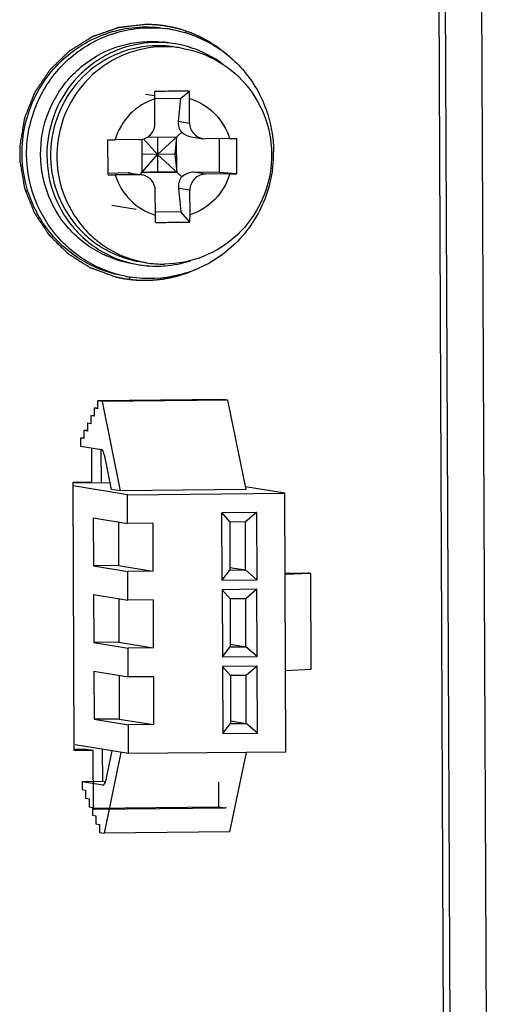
# Model space of a CAD drawing. Header units: millimetres. Extents: x 0 to 1750, y -1720 to 477.
# Tile 118 of 256: x 385 to 401, y -841 to -810. Entities that reach past the tile are written whole.
import ezdxf

# ---------------------------------------------------------------- set-up
doc = ezdxf.new("R2010")
doc.units = ezdxf.units.MM
doc.header["$LTSCALE"] = 92.51
for name, color, linetype in [('DE-11-069662DXF_CONTINUOUS_LINE', 7, 'CONTINUOUS'), ('DE-11-072043DXF_CONTINUOUS_LINE', 7, 'CONTINUOUS'), ('DE-13-001875DXF_CONTINUOUS_LINE', 7, 'CONTINUOUS'), ('LIGHTING_CONDXF_CONTINUOUS_LINE', 7, 'CONTINUOUS'), ('SC-PSFM4X8_DXF_CONTINUOUS_LINE', 7, 'CONTINUOUS')]:
    doc.layers.add(name, color=color, linetype=linetype)

msp = doc.modelspace()

# ---------------------------------------------------------------- linework, layer by layer
at = {"layer": 'DE-11-069662DXF_CONTINUOUS_LINE'}
for p, q in [((388.034, -824.514), (388.029, -823.461)), ((388.075, -833.844), (388.071, -832.842))]:
    msp.add_line(p, q, dxfattribs=at)
at = {"layer": 'DE-11-072043DXF_CONTINUOUS_LINE'}
for p, q in [((399.46, -1007.494), (398.571, -804.59)), ((390.644, -810.437), (390.692, -810.389)), ((385.665, -815.415), (385.73, -815.351)), ((388.886, -818.142), (388.939, -818.088)), ((387.737, -824.479), (387.732, -823.413)), ((387.147, -824.485), (387.737, -824.479)), ((387.184, -832.881), (387.147, -824.485)), ((387.559, -832.84), (387.183, -832.844)), ((387.774, -832.875), (387.184, -832.881)), ((387.774, -832.875), (387.559, -832.84)), ((387.782, -834.724), (387.774, -832.875)), ((391.696, -833.866), (391.699, -834.648)), ((391.699, -834.648), (387.782, -834.687)), ((391.914, -834.683), (387.782, -834.724)), ((391.914, -834.683), (391.699, -834.648)), ((391.914, -834.647), (391.914, -834.683))]:
    msp.add_line(p, q, dxfattribs=at)
for points, knots in [([(389.396, -810.179), (389.336, -810.186), (389.245, -810.197), (389.123, -810.211), (389.033, -810.222), (388.942, -810.233), (388.866, -810.242), (388.805, -810.249), (388.76, -810.254), (388.722, -810.259), (388.692, -810.262), (388.669, -810.265), (388.646, -810.268), (388.627, -810.27), (388.612, -810.272), (388.601, -810.273), (388.591, -810.274), (388.584, -810.275), (388.578, -810.276), (388.573, -810.276), (388.569, -810.277), (388.567, -810.277), (388.565, -810.277), (388.563, -810.278), (388.56, -810.279), (388.556, -810.281), (388.55, -810.283), (388.543, -810.285), (388.533, -810.288), (388.522, -810.292), (388.508, -810.297), (388.482, -810.306), (388.445, -810.319), (388.401, -810.334), (388.357, -810.35), (388.299, -810.37), (388.225, -810.396), (388.137, -810.426), (388.064, -810.452), (388.005, -810.472), (387.961, -810.488), (387.917, -810.503), (387.88, -810.516), (387.851, -810.526), (387.829, -810.534), (387.81, -810.54), (387.796, -810.545), (387.787, -810.548), (387.779, -810.551), (387.774, -810.553), (387.769, -810.555), (387.765, -810.556), (387.763, -810.557), (387.761, -810.557), (387.759, -810.558), (387.757, -810.559), (387.755, -810.561), (387.752, -810.563), (387.747, -810.565), (387.741, -810.569), (387.733, -810.575), (387.719, -810.583), (387.703, -810.593), (387.683, -810.605), (387.663, -810.618), (387.643, -810.63), (387.616, -810.646), (387.583, -810.667), (387.53, -810.7), (387.464, -810.74), (387.384, -810.79), (387.318, -810.831), (387.265, -810.863), (387.225, -810.888), (387.185, -810.913), (387.145, -810.937), (387.112, -810.958), (387.085, -810.974), (387.069, -810.984), (387.056, -810.992), (387.047, -810.998), (387.041, -811.002), (387.036, -811.004), (387.034, -811.006), (387.032, -811.007), (387.031, -811.007), (387.031, -811.008), (387.03, -811.009), (387.028, -811.01), (387.026, -811.013), (387.022, -811.016), (387.017, -811.021), (387.01, -811.028), (387.002, -811.036), (386.991, -811.047), (386.977, -811.06), (386.96, -811.076), (386.943, -811.092), (386.921, -811.114), (386.894, -811.14), (386.86, -811.172), (386.827, -811.204), (386.783, -811.247), (386.727, -811.301), (386.672, -811.354), (386.628, -811.397), (386.594, -811.429), (386.561, -811.461), (386.533, -811.488), (386.511, -811.509), (386.494, -811.525), (386.478, -811.541), (386.464, -811.555), (386.453, -811.565), (386.445, -811.573), (386.438, -811.58), (386.432, -811.585), (386.429, -811.589), (386.426, -811.591), (386.425, -811.592), (386.424, -811.593), (386.423, -811.594), (386.423, -811.595), (386.422, -811.596), (386.42, -811.599), (386.417, -811.603), (386.413, -811.61), (386.407, -811.618), (386.399, -811.631), (386.388, -811.647), (386.37, -811.673), (386.348, -811.706), (386.322, -811.745), (386.296, -811.784), (386.27, -811.823), (386.235, -811.875), (386.191, -811.941), (386.138, -812.019), (386.095, -812.084), (386.06, -812.136), (386.038, -812.169), (386.02, -812.195), (386.007, -812.215), (385.994, -812.234), (385.981, -812.254), (385.97, -812.27), (385.961, -812.283), (385.956, -812.291), (385.952, -812.298), (385.949, -812.302), (385.947, -812.305), (385.945, -812.308), (385.944, -812.31), (385.943, -812.311), (385.942, -812.313), (385.941, -812.316), (385.94, -812.319), (385.938, -812.324), (385.936, -812.329), (385.933, -812.337), (385.929, -812.346), (385.924, -812.36), (385.916, -812.379), (385.908, -812.401), (385.896, -812.43), (385.882, -812.466), (385.864, -812.51), (385.847, -812.554), (385.824, -812.613), (385.795, -812.686), (385.76, -812.774), (385.731, -812.847), (385.708, -812.905), (385.69, -812.949), (385.673, -812.993), (385.659, -813.03), (385.649, -813.055), (385.643, -813.07), (385.638, -813.081), (385.635, -813.09), (385.632, -813.097), (385.63, -813.103), (385.628, -813.108), (385.627, -813.111), (385.626, -813.113), (385.626, -813.115), (385.625, -813.117), (385.625, -813.121), (385.624, -813.126), (385.623, -813.132), (385.622, -813.139), (385.62, -813.149), (385.618, -813.161), (385.615, -813.176), (385.612, -813.196), (385.608, -813.219), (385.604, -813.242), (385.599, -813.273), (385.593, -813.312), (385.585, -813.359), (385.575, -813.421), (385.562, -813.499), (385.547, -813.592), (385.531, -813.685), (385.511, -813.809), (385.495, -813.903), (385.485, -813.965)], [0, 0, 0, 0, 0.03125, 0.046875, 0.0625, 0.078125, 0.09375, 0.101562, 0.109375, 0.117188, 0.121094, 0.125, 0.128906, 0.132812, 0.134766, 0.136719, 0.138672, 0.139648, 0.140625, 0.141602, 0.14209, 0.142578, 0.142822, 0.143066, 0.143555, 0.144531, 0.145508, 0.146484, 0.148438, 0.150391, 0.152344, 0.15625, 0.164062, 0.171875, 0.179688, 0.1875, 0.203125, 0.21875, 0.234375, 0.242188, 0.25, 0.257812, 0.265625, 0.269531, 0.273438, 0.277344, 0.279297, 0.28125, 0.282227, 0.283203, 0.28418, 0.284668, 0.285156, 0.2854, 0.285645, 0.286133, 0.286621, 0.287109, 0.288086, 0.289062, 0.291016, 0.292969, 0.296875, 0.300781, 0.304688, 0.308594, 0.3125, 0.320312, 0.328125, 0.34375, 0.359375, 0.375, 0.382812, 0.390625, 0.398438, 0.40625, 0.414062, 0.417969, 0.421875, 0.423828, 0.425781, 0.426758, 0.427734, 0.428223, 0.428467, 0.428589, 0.428711, 0.428955, 0.429199, 0.429688, 0.430664, 0.431641, 0.433594, 0.435547, 0.4375, 0.441406, 0.445312, 0.449219, 0.453125, 0.460938, 0.46875, 0.476562, 0.484375, 0.5, 0.515625, 0.523438, 0.53125, 0.539062, 0.546875, 0.550781, 0.554688, 0.558594, 0.5625, 0.564453, 0.566406, 0.568359, 0.569336, 0.570312, 0.570801, 0.571045, 0.571289, 0.571411, 0.571533, 0.571777, 0.572266, 0.573242, 0.574219, 0.576172, 0.578125, 0.582031, 0.585938, 0.59375, 0.601562, 0.609375, 0.617188, 0.625, 0.640625, 0.65625, 0.671875, 0.679688, 0.6875, 0.691406, 0.695312, 0.699219, 0.703125, 0.707031, 0.708984, 0.710938, 0.711914, 0.712891, 0.713379, 0.713867, 0.714355, 0.7146, 0.714844, 0.715332, 0.71582, 0.716797, 0.717773, 0.71875, 0.720703, 0.722656, 0.726562, 0.730469, 0.734375, 0.742188, 0.75, 0.757812, 0.765625, 0.78125, 0.796875, 0.8125, 0.820312, 0.828125, 0.835938, 0.84375, 0.847656, 0.849609, 0.851562, 0.853516, 0.854492, 0.855469, 0.856445, 0.856934, 0.857178, 0.857422, 0.85791, 0.858398, 0.859375, 0.860352, 0.861328, 0.863281, 0.865234, 0.867188, 0.871094, 0.875, 0.878906, 0.882812, 0.890625, 0.898438, 0.90625, 0.921875, 0.9375, 0.953125, 0.96875, 1, 1, 1, 1]), ([(389.726, -810.19), (389.72, -810.189), (389.713, -810.189), (389.704, -810.188), (389.699, -810.188), (389.695, -810.187), (389.691, -810.187), (389.688, -810.187), (389.686, -810.187), (389.685, -810.187), (389.685, -810.187), (389.684, -810.187), (389.682, -810.187), (389.68, -810.186), (389.677, -810.186), (389.672, -810.186), (389.666, -810.186), (389.657, -810.185), (389.647, -810.184), (389.636, -810.184), (389.626, -810.183), (389.612, -810.183), (389.595, -810.182), (389.575, -810.181), (389.554, -810.181), (389.537, -810.18), (389.523, -810.18), (389.513, -810.179), (389.503, -810.179), (389.492, -810.179), (389.484, -810.179), (389.477, -810.179), (389.473, -810.179), (389.469, -810.179), (389.467, -810.179), (389.466, -810.179), (389.465, -810.179), (389.464, -810.179), (389.462, -810.179), (389.459, -810.179), (389.454, -810.179), (389.448, -810.179), (389.441, -810.179), (389.433, -810.179), (389.418, -810.179), (389.405, -810.179), (389.396, -810.179)], [0, 0, 0, 0, 0.0625, 0.09375, 0.109375, 0.125, 0.140625, 0.15625, 0.160156, 0.164062, 0.166016, 0.167969, 0.171875, 0.179688, 0.1875, 0.203125, 0.21875, 0.25, 0.28125, 0.3125, 0.34375, 0.375, 0.4375, 0.5, 0.5625, 0.625, 0.65625, 0.6875, 0.71875, 0.75, 0.78125, 0.796875, 0.8125, 0.820312, 0.828125, 0.832031, 0.833984, 0.835938, 0.839844, 0.84375, 0.859375, 0.875, 0.890625, 0.90625, 0.9375, 1, 1, 1, 1]), ([(390.053, -810.228), (390.048, -810.227), (390.04, -810.226), (390.031, -810.225), (390.026, -810.224), (390.022, -810.223), (390.018, -810.223), (390.016, -810.222), (390.014, -810.222), (390.013, -810.222), (390.012, -810.222), (390.011, -810.222), (390.01, -810.222), (390.008, -810.221), (390.004, -810.221), (390, -810.22), (389.993, -810.219), (389.985, -810.218), (389.975, -810.217), (389.964, -810.215), (389.954, -810.214), (389.941, -810.212), (389.924, -810.21), (389.903, -810.207), (389.883, -810.205), (389.866, -810.203), (389.852, -810.201), (389.842, -810.2), (389.832, -810.199), (389.821, -810.198), (389.813, -810.197), (389.806, -810.196), (389.802, -810.196), (389.798, -810.196), (389.796, -810.195), (389.795, -810.195), (389.794, -810.195), (389.793, -810.195), (389.791, -810.195), (389.788, -810.195), (389.783, -810.194), (389.777, -810.194), (389.77, -810.193), (389.762, -810.193), (389.747, -810.191), (389.734, -810.19), (389.726, -810.19)], [0, 0, 0, 0, 0.0625, 0.09375, 0.109375, 0.125, 0.140625, 0.15625, 0.160156, 0.164062, 0.166016, 0.167969, 0.171875, 0.179688, 0.1875, 0.203125, 0.21875, 0.25, 0.28125, 0.3125, 0.34375, 0.375, 0.4375, 0.5, 0.5625, 0.625, 0.65625, 0.6875, 0.71875, 0.75, 0.78125, 0.796875, 0.8125, 0.820312, 0.828125, 0.832031, 0.833984, 0.835938, 0.839844, 0.84375, 0.859375, 0.875, 0.890625, 0.90625, 0.9375, 1, 1, 1, 1]), ([(390.534, -810.338), (390.524, -810.335), (390.505, -810.33), (390.48, -810.323), (390.463, -810.318), (390.453, -810.315), (390.438, -810.311), (390.415, -810.305), (390.393, -810.299), (390.378, -810.295), (390.368, -810.293), (390.35, -810.289), (390.33, -810.284), (390.313, -810.28), (390.303, -810.277), (390.295, -810.275), (390.288, -810.274), (390.278, -810.272), (390.26, -810.268), (390.24, -810.263), (390.222, -810.26), (390.212, -810.257), (390.197, -810.255), (390.174, -810.25), (390.152, -810.246), (390.136, -810.243), (390.126, -810.241), (390.109, -810.238), (390.083, -810.233), (390.063, -810.23), (390.053, -810.228)], [0, 0, 0, 0, 0.0625, 0.125, 0.15625, 0.171875, 0.1875, 0.25, 0.3125, 0.328125, 0.34375, 0.375, 0.4375, 0.46875, 0.484375, 0.5, 0.515625, 0.53125, 0.5625, 0.625, 0.65625, 0.671875, 0.6875, 0.75, 0.8125, 0.828125, 0.84375, 0.875, 0.9375, 1, 1, 1, 1]), ([(392.151, -811.29), (392.123, -811.264), (392.081, -811.226), (392.032, -811.181), (392.004, -811.156), (391.983, -811.137), (391.965, -811.121), (391.951, -811.108), (391.942, -811.1), (391.935, -811.094), (391.931, -811.09), (391.928, -811.087), (391.926, -811.086), (391.924, -811.084), (391.921, -811.082), (391.915, -811.078), (391.907, -811.071), (391.895, -811.062), (391.883, -811.053), (391.867, -811.041), (391.84, -811.019), (391.801, -810.989), (391.762, -810.959), (391.734, -810.938), (391.718, -810.926), (391.707, -810.917), (391.695, -810.908), (391.686, -810.901), (391.68, -810.896), (391.678, -810.894), (391.676, -810.893), (391.674, -810.892), (391.67, -810.889), (391.665, -810.886), (391.657, -810.88), (391.646, -810.874), (391.63, -810.863), (391.609, -810.849), (391.584, -810.833), (391.559, -810.817), (391.534, -810.801), (391.509, -810.785), (391.484, -810.769), (391.464, -810.755), (391.447, -810.744), (391.437, -810.738), (391.428, -810.732), (391.422, -810.728), (391.417, -810.725), (391.413, -810.722), (391.41, -810.72), (391.406, -810.719), (391.402, -810.716), (391.397, -810.713), (391.39, -810.71), (391.381, -810.705), (391.371, -810.699), (391.353, -810.69), (391.331, -810.678), (391.305, -810.664), (391.279, -810.65), (391.253, -810.636), (391.227, -810.622), (391.201, -810.608), (391.179, -810.596), (391.162, -810.587), (391.151, -810.581), (391.142, -810.576), (391.137, -810.573), (391.133, -810.571), (391.131, -810.57), (391.128, -810.569), (391.126, -810.568), (391.119, -810.565), (391.109, -810.56), (391.095, -810.554), (391.081, -810.548), (391.063, -810.541), (391.032, -810.527), (390.986, -810.507), (390.941, -810.487), (390.91, -810.473), (390.891, -810.465), (390.878, -810.459), (390.864, -810.453), (390.854, -810.449), (390.847, -810.446), (390.845, -810.445), (390.842, -810.444), (390.84, -810.443), (390.836, -810.441), (390.83, -810.439), (390.82, -810.436), (390.808, -810.432), (390.789, -810.425), (390.765, -810.417), (390.736, -810.407), (390.698, -810.394), (390.63, -810.371), (390.573, -810.351), (390.534, -810.338)], [0, 0, 0, 0, 0.0625, 0.09375, 0.109375, 0.125, 0.140625, 0.148438, 0.15625, 0.160156, 0.164062, 0.166016, 0.166992, 0.167969, 0.169922, 0.171875, 0.179688, 0.1875, 0.195312, 0.203125, 0.21875, 0.25, 0.28125, 0.296875, 0.304688, 0.3125, 0.320312, 0.328125, 0.330078, 0.332031, 0.333008, 0.333984, 0.335938, 0.339844, 0.34375, 0.351562, 0.359375, 0.375, 0.390625, 0.40625, 0.421875, 0.4375, 0.453125, 0.46875, 0.476562, 0.484375, 0.488281, 0.492188, 0.496094, 0.498047, 0.5, 0.501953, 0.503906, 0.507812, 0.511719, 0.515625, 0.523438, 0.53125, 0.546875, 0.5625, 0.578125, 0.59375, 0.609375, 0.625, 0.640625, 0.648438, 0.65625, 0.660156, 0.664062, 0.666016, 0.666992, 0.667969, 0.669922, 0.671875, 0.679688, 0.6875, 0.695312, 0.703125, 0.71875, 0.75, 0.78125, 0.796875, 0.804688, 0.8125, 0.820312, 0.828125, 0.830078, 0.832031, 0.833008, 0.833984, 0.835938, 0.839844, 0.84375, 0.851562, 0.859375, 0.875, 0.890625, 0.90625, 0.9375, 1, 1, 1, 1]), ([(385.485, -813.965), (385.485, -813.975), (385.484, -813.996), (385.482, -814.022), (385.481, -814.041), (385.481, -814.051), (385.481, -814.067), (385.48, -814.09), (385.479, -814.114), (385.479, -814.13), (385.479, -814.14), (385.479, -814.158), (385.479, -814.179), (385.478, -814.198), (385.478, -814.208), (385.478, -814.216), (385.478, -814.224), (385.479, -814.234), (385.479, -814.253), (385.479, -814.273), (385.479, -814.292), (385.48, -814.302), (385.48, -814.318), (385.481, -814.341), (385.482, -814.365), (385.482, -814.381), (385.483, -814.391), (385.484, -814.409), (385.485, -814.436), (385.487, -814.456), (385.487, -814.467)], [0, 0, 0, 0, 0.0625, 0.125, 0.15625, 0.171875, 0.1875, 0.25, 0.3125, 0.328125, 0.34375, 0.375, 0.4375, 0.46875, 0.484375, 0.5, 0.515625, 0.53125, 0.5625, 0.625, 0.65625, 0.671875, 0.6875, 0.75, 0.8125, 0.828125, 0.84375, 0.875, 0.9375, 1, 1, 1, 1]), ([(385.487, -814.467), (385.496, -814.518), (385.509, -814.595), (385.527, -814.698), (385.54, -814.775), (385.553, -814.853), (385.566, -814.93), (385.58, -815.007), (385.591, -815.071), (385.599, -815.123), (385.605, -815.155), (385.609, -815.18), (385.613, -815.2), (385.616, -815.219), (385.619, -815.238), (385.622, -815.254), (385.624, -815.267), (385.626, -815.275), (385.627, -815.282), (385.627, -815.286), (385.628, -815.288), (385.628, -815.29), (385.629, -815.292), (385.63, -815.293), (385.631, -815.296), (385.632, -815.3), (385.635, -815.306), (385.638, -815.314), (385.641, -815.323), (385.646, -815.335), (385.652, -815.35), (385.659, -815.368), (385.669, -815.392), (385.681, -815.423), (385.695, -815.459), (385.709, -815.495), (385.729, -815.544), (385.752, -815.604), (385.781, -815.677), (385.81, -815.749), (385.834, -815.81), (385.853, -815.858), (385.867, -815.894), (385.882, -815.931), (385.894, -815.961), (385.903, -815.985), (385.91, -816.003), (385.916, -816.018), (385.921, -816.031), (385.925, -816.04), (385.928, -816.047), (385.93, -816.053), (385.932, -816.057), (385.933, -816.06), (385.934, -816.062), (385.934, -816.063), (385.935, -816.064), (385.935, -816.065), (385.937, -816.067), (385.939, -816.071), (385.942, -816.076), (385.947, -816.083), (385.954, -816.093), (385.963, -816.107), (385.974, -816.123), (385.984, -816.139), (385.995, -816.156), (386.009, -816.177), (386.027, -816.204), (386.056, -816.247), (386.092, -816.302), (386.135, -816.366), (386.178, -816.431), (386.221, -816.496), (386.257, -816.55), (386.285, -816.593), (386.307, -816.626), (386.325, -816.653), (386.339, -816.674), (386.35, -816.691), (386.36, -816.707), (386.369, -816.72), (386.377, -816.731), (386.381, -816.738), (386.385, -816.743), (386.387, -816.747), (386.389, -816.751), (386.391, -816.753), (386.392, -816.754), (386.393, -816.755), (386.393, -816.756), (386.395, -816.757), (386.397, -816.759), (386.4, -816.762), (386.403, -816.766), (386.408, -816.77), (386.413, -816.776), (386.423, -816.785), (386.434, -816.796), (386.448, -816.81), (386.462, -816.823), (386.48, -816.841), (386.503, -816.864), (386.531, -816.891), (386.568, -816.927), (386.614, -816.973), (386.669, -817.027), (386.725, -817.081), (386.78, -817.135), (386.826, -817.181), (386.863, -817.217), (386.886, -817.239), (386.905, -817.258), (386.918, -817.271), (386.932, -817.285), (386.946, -817.298), (386.958, -817.31), (386.967, -817.319), (386.973, -817.324), (386.977, -817.329), (386.98, -817.331), (386.982, -817.333), (386.982, -817.334), (386.983, -817.335), (386.985, -817.335), (386.986, -817.337), (386.989, -817.338), (386.993, -817.34), (386.998, -817.344), (387.005, -817.348), (387.013, -817.353), (387.024, -817.36), (387.037, -817.369), (387.054, -817.379), (387.076, -817.393), (387.103, -817.41), (387.135, -817.431), (387.168, -817.452), (387.212, -817.479), (387.266, -817.514), (387.331, -817.555), (387.397, -817.596), (387.451, -817.631), (387.495, -817.658), (387.527, -817.679), (387.56, -817.7), (387.587, -817.717), (387.609, -817.731), (387.625, -817.741), (387.639, -817.75), (387.65, -817.756), (387.658, -817.762), (387.665, -817.766), (387.67, -817.769), (387.673, -817.771), (387.676, -817.773), (387.678, -817.774), (387.679, -817.775), (387.68, -817.776), (387.681, -817.776), (387.684, -817.777), (387.687, -817.778), (387.692, -817.78), (387.696, -817.781), (387.702, -817.784), (387.713, -817.788), (387.728, -817.793), (387.746, -817.8), (387.764, -817.806), (387.782, -817.813), (387.806, -817.822), (387.836, -817.833), (387.885, -817.851), (387.945, -817.873), (388.018, -817.899), (388.09, -817.926), (388.162, -817.953), (388.235, -817.979), (388.331, -818.015), (388.404, -818.041), (388.452, -818.059)], [0, 0, 0, 0, 0.03125, 0.046875, 0.0625, 0.078125, 0.09375, 0.109375, 0.125, 0.132812, 0.140625, 0.144531, 0.148438, 0.152344, 0.15625, 0.160156, 0.162109, 0.164062, 0.165039, 0.166016, 0.166504, 0.166748, 0.166992, 0.16748, 0.167969, 0.168945, 0.169922, 0.171875, 0.173828, 0.175781, 0.179688, 0.183594, 0.1875, 0.195312, 0.203125, 0.210938, 0.21875, 0.234375, 0.25, 0.265625, 0.28125, 0.289062, 0.296875, 0.304688, 0.3125, 0.316406, 0.320312, 0.324219, 0.326172, 0.328125, 0.330078, 0.331055, 0.332031, 0.33252, 0.333008, 0.333252, 0.333496, 0.33374, 0.333984, 0.334961, 0.335938, 0.337891, 0.339844, 0.34375, 0.347656, 0.351562, 0.355469, 0.359375, 0.367188, 0.375, 0.390625, 0.40625, 0.421875, 0.4375, 0.453125, 0.460938, 0.46875, 0.476562, 0.480469, 0.484375, 0.488281, 0.492188, 0.494141, 0.496094, 0.49707, 0.498047, 0.499023, 0.499512, 0.499756, 0.5, 0.500244, 0.500488, 0.500977, 0.501953, 0.50293, 0.503906, 0.505859, 0.507812, 0.511719, 0.515625, 0.519531, 0.523438, 0.53125, 0.539062, 0.546875, 0.5625, 0.578125, 0.59375, 0.609375, 0.625, 0.632812, 0.640625, 0.644531, 0.648438, 0.652344, 0.65625, 0.660156, 0.662109, 0.664062, 0.665039, 0.666016, 0.66626, 0.666504, 0.666748, 0.666992, 0.66748, 0.667969, 0.668945, 0.669922, 0.671875, 0.673828, 0.675781, 0.679688, 0.683594, 0.6875, 0.695312, 0.703125, 0.710938, 0.71875, 0.734375, 0.75, 0.765625, 0.78125, 0.789062, 0.796875, 0.804688, 0.8125, 0.816406, 0.820312, 0.824219, 0.826172, 0.828125, 0.830078, 0.831055, 0.832031, 0.83252, 0.833008, 0.833252, 0.833496, 0.83374, 0.833984, 0.834961, 0.835938, 0.836914, 0.837891, 0.839844, 0.84375, 0.847656, 0.851562, 0.855469, 0.859375, 0.867188, 0.875, 0.890625, 0.90625, 0.921875, 0.9375, 0.953125, 0.96875, 1, 1, 1, 1]), ([(389.431, -818.175), (389.464, -818.174), (389.513, -818.171), (389.57, -818.169), (389.602, -818.167), (389.627, -818.166), (389.647, -818.166), (389.663, -818.165), (389.674, -818.164), (389.682, -818.164), (389.687, -818.164), (389.691, -818.164), (389.695, -818.163), (389.702, -818.162), (389.712, -818.161), (389.728, -818.16), (389.749, -818.157), (389.781, -818.154), (389.822, -818.149), (389.862, -818.145), (389.891, -818.141), (389.907, -818.14), (389.919, -818.138), (389.931, -818.137), (389.94, -818.136), (389.946, -818.135), (389.95, -818.135), (389.953, -818.135), (389.957, -818.134), (389.962, -818.133), (389.971, -818.131), (389.981, -818.129), (389.998, -818.126), (390.019, -818.122), (390.045, -818.118), (390.07, -818.113), (390.095, -818.109), (390.121, -818.104), (390.146, -818.099), (390.167, -818.095), (390.184, -818.092), (390.197, -818.09), (390.207, -818.088), (390.215, -818.087), (390.219, -818.086), (390.222, -818.086), (390.225, -818.085), (390.229, -818.084), (390.236, -818.082), (390.246, -818.079), (390.258, -818.076), (390.274, -818.072), (390.293, -818.067), (390.317, -818.061), (390.341, -818.055), (390.365, -818.049), (390.389, -818.043), (390.412, -818.037), (390.432, -818.032), (390.448, -818.028), (390.458, -818.026), (390.466, -818.024), (390.471, -818.022), (390.475, -818.021), (390.478, -818.02), (390.481, -818.019), (390.487, -818.017), (390.496, -818.014), (390.508, -818.01), (390.521, -818.006), (390.537, -818.001), (390.566, -817.991), (390.607, -817.978), (390.647, -817.965), (390.68, -817.954), (390.701, -817.947), (390.717, -817.942), (390.727, -817.938), (390.734, -817.936), (390.738, -817.935), (390.742, -817.933), (390.747, -817.931), (390.755, -817.928), (390.765, -817.924), (390.78, -817.917), (390.8, -817.91), (390.823, -817.9), (390.854, -817.887), (390.909, -817.865), (390.956, -817.846), (390.987, -817.833)], [0, 0, 0, 0, 0.0625, 0.09375, 0.109375, 0.125, 0.140625, 0.148438, 0.15625, 0.160156, 0.164062, 0.166016, 0.167969, 0.171875, 0.179688, 0.1875, 0.203125, 0.21875, 0.25, 0.28125, 0.296875, 0.304688, 0.3125, 0.320312, 0.328125, 0.330078, 0.332031, 0.333984, 0.335938, 0.339844, 0.34375, 0.351562, 0.359375, 0.375, 0.390625, 0.40625, 0.421875, 0.4375, 0.453125, 0.46875, 0.476562, 0.484375, 0.492188, 0.496094, 0.498047, 0.5, 0.501953, 0.503906, 0.507812, 0.515625, 0.523438, 0.53125, 0.546875, 0.5625, 0.578125, 0.59375, 0.609375, 0.625, 0.640625, 0.648438, 0.65625, 0.660156, 0.664062, 0.666016, 0.667969, 0.669922, 0.671875, 0.679688, 0.6875, 0.695312, 0.703125, 0.71875, 0.75, 0.78125, 0.796875, 0.8125, 0.820312, 0.828125, 0.832031, 0.833984, 0.835938, 0.839844, 0.84375, 0.851562, 0.859375, 0.875, 0.890625, 0.90625, 0.9375, 1, 1, 1, 1]), ([(388.452, -818.059), (388.457, -818.06), (388.464, -818.062), (388.473, -818.064), (388.478, -818.066), (388.482, -818.066), (388.486, -818.067), (388.489, -818.068), (388.49, -818.068), (388.491, -818.069), (388.492, -818.069), (388.493, -818.069), (388.494, -818.069), (388.496, -818.07), (388.5, -818.071), (388.504, -818.072), (388.51, -818.073), (388.519, -818.075), (388.529, -818.077), (388.539, -818.08), (388.549, -818.082), (388.562, -818.085), (388.579, -818.089), (388.599, -818.093), (388.619, -818.097), (388.64, -818.101), (388.656, -818.104), (388.67, -818.107), (388.68, -818.109), (388.688, -818.11), (388.695, -818.112), (388.699, -818.112), (388.703, -818.113), (388.705, -818.114), (388.707, -818.114), (388.708, -818.114), (388.712, -818.115), (388.717, -818.116), (388.725, -818.117), (388.734, -818.119), (388.75, -818.121), (388.762, -818.123), (388.769, -818.125)], [0, 0, 0, 0, 0.0625, 0.09375, 0.109375, 0.125, 0.140625, 0.15625, 0.160156, 0.164062, 0.166016, 0.167969, 0.171875, 0.179688, 0.1875, 0.203125, 0.21875, 0.25, 0.28125, 0.3125, 0.34375, 0.375, 0.4375, 0.5, 0.5625, 0.625, 0.6875, 0.71875, 0.75, 0.78125, 0.796875, 0.8125, 0.820312, 0.828125, 0.832031, 0.835938, 0.84375, 0.859375, 0.875, 0.90625, 0.9375, 1, 1, 1, 1]), ([(388.769, -818.125), (388.783, -818.127), (388.81, -818.131), (388.844, -818.136), (388.868, -818.139), (388.881, -818.141), (388.89, -818.142), (388.897, -818.143), (388.901, -818.144), (388.904, -818.144), (388.906, -818.144), (388.908, -818.145), (388.91, -818.145), (388.914, -818.145), (388.92, -818.146), (388.928, -818.147), (388.934, -818.148), (388.938, -818.148)], [0, 0, 0, 0, 0.25, 0.5, 0.625, 0.6875, 0.75, 0.78125, 0.8125, 0.828125, 0.835938, 0.84375, 0.859375, 0.875, 0.90625, 0.9375, 1, 1, 1, 1]), ([(388.938, -818.148), (388.943, -818.149), (388.951, -818.15), (388.96, -818.151), (388.965, -818.151), (388.969, -818.152), (388.972, -818.152), (388.975, -818.153), (388.977, -818.153), (388.978, -818.153), (388.979, -818.153), (388.979, -818.153), (388.981, -818.153), (388.983, -818.153), (388.986, -818.154), (388.991, -818.154), (388.998, -818.155), (389.006, -818.156), (389.016, -818.157), (389.027, -818.158), (389.037, -818.159), (389.051, -818.16), (389.068, -818.161), (389.088, -818.163), (389.109, -818.165), (389.126, -818.166), (389.14, -818.167), (389.15, -818.167), (389.16, -818.168), (389.17, -818.169), (389.179, -818.169), (389.186, -818.17), (389.19, -818.17), (389.194, -818.17), (389.196, -818.17), (389.197, -818.17), (389.198, -818.17), (389.199, -818.17), (389.2, -818.17), (389.204, -818.17), (389.209, -818.171), (389.215, -818.171), (389.221, -818.171), (389.23, -818.172), (389.245, -818.172), (389.258, -818.173), (389.266, -818.173)], [0, 0, 0, 0, 0.0625, 0.09375, 0.109375, 0.125, 0.140625, 0.15625, 0.160156, 0.164062, 0.166016, 0.167969, 0.171875, 0.179688, 0.1875, 0.203125, 0.21875, 0.25, 0.28125, 0.3125, 0.34375, 0.375, 0.4375, 0.5, 0.5625, 0.625, 0.65625, 0.6875, 0.71875, 0.75, 0.78125, 0.796875, 0.8125, 0.820312, 0.828125, 0.832031, 0.833984, 0.835938, 0.839844, 0.84375, 0.859375, 0.875, 0.890625, 0.90625, 0.9375, 1, 1, 1, 1]), ([(389.266, -818.173), (389.268, -818.173), (389.271, -818.173), (389.274, -818.173), (389.275, -818.173), (389.277, -818.173), (389.278, -818.173), (389.279, -818.173), (389.28, -818.174), (389.28, -818.174), (389.28, -818.174), (389.28, -818.174), (389.281, -818.174), (389.282, -818.174), (389.284, -818.174), (389.286, -818.174), (389.29, -818.174), (389.294, -818.174), (389.299, -818.174), (389.306, -818.174), (389.314, -818.174), (389.325, -818.175), (389.335, -818.175), (389.345, -818.175), (389.356, -818.175), (389.364, -818.175), (389.371, -818.175), (389.376, -818.175), (389.381, -818.175), (389.384, -818.175), (389.386, -818.175), (389.388, -818.175), (389.389, -818.175), (389.39, -818.175), (389.39, -818.175), (389.391, -818.175), (389.392, -818.175), (389.394, -818.175), (389.396, -818.175), (389.4, -818.175), (389.404, -818.175), (389.409, -818.175), (389.418, -818.175), (389.426, -818.175), (389.431, -818.175)], [0, 0, 0, 0, 0.0625, 0.09375, 0.109375, 0.125, 0.140625, 0.15625, 0.160156, 0.164062, 0.166016, 0.167969, 0.171875, 0.179688, 0.1875, 0.203125, 0.21875, 0.25, 0.28125, 0.3125, 0.375, 0.4375, 0.5, 0.5625, 0.625, 0.6875, 0.71875, 0.75, 0.78125, 0.796875, 0.8125, 0.820312, 0.828125, 0.832031, 0.833984, 0.835938, 0.839844, 0.84375, 0.859375, 0.875, 0.890625, 0.90625, 0.9375, 1, 1, 1, 1])]:
    msp.add_open_spline(points, degree=3, knots=knots, dxfattribs=at)
at = {"layer": 'DE-13-001875DXF_CONTINUOUS_LINE'}
for p, q in [((398.763, -804.592), (399.652, -1007.496)), ((399.899, -804.611), (400.788, -1007.515))]:
    msp.add_line(p, q, dxfattribs=at)
at = {"layer": 'LIGHTING_CONDXF_CONTINUOUS_LINE'}
for p, q in [((391.849, -821.905), (387.914, -821.944)), ((391.992, -821.928), (388.057, -821.967)), ((391.992, -821.928), (391.849, -821.905)), ((392.559, -824.717), (391.992, -821.928)), ((387.914, -822.175), (387.807, -822.176)), ((387.915, -822.194), (387.807, -822.176)), ((387.807, -822.176), (387.808, -822.426)), ((388.057, -821.967), (387.914, -821.944)), ((387.914, -821.944), (387.915, -822.194)), ((388.057, -821.967), (388.624, -824.757)), ((387.808, -822.408), (387.701, -822.409)), ((387.808, -822.426), (387.701, -822.409)), ((387.701, -822.409), (387.702, -822.658)), ((387.702, -822.658), (387.595, -822.641)), ((387.595, -822.641), (387.596, -822.891)), ((387.489, -823.105), (387.382, -823.106)), ((387.489, -823.123), (387.382, -823.106)), ((387.382, -823.106), (387.383, -823.356)), ((387.596, -822.872), (387.488, -822.873)), ((387.596, -822.891), (387.488, -822.873)), ((387.488, -822.873), (387.489, -823.123)), ((387.383, -823.356), (388.032, -823.461)), ((388.351, -824.712), (388.151, -823.726)), ((388.31, -824.512), (387.147, -824.523)), ((388.848, -824.878), (387.147, -824.601)), ((393.767, -824.829), (392.541, -824.629)), ((388.624, -824.757), (388.351, -824.712)), ((392.559, -824.717), (388.624, -824.757)), ((388.848, -824.878), (393.767, -824.829)), ((388.852, -825.778), (388.848, -824.878)), ((393.802, -832.926), (393.767, -824.829)), ((387.778, -825.603), (388.852, -825.778)), ((387.778, -825.603), (387.784, -827.102)), ((392.884, -825.438), (391.802, -825.449)), ((391.802, -825.449), (392.045, -825.737)), ((391.811, -827.548), (391.802, -825.449)), ((392.884, -825.438), (392.536, -825.732)), ((392.884, -825.438), (392.893, -827.537)), ((388.565, -825.731), (388.571, -827.094)), ((389.639, -825.77), (388.852, -825.778)), ((389.639, -825.77), (389.645, -827.269)), ((392.536, -825.732), (392.045, -825.737)), ((392.045, -825.737), (392.051, -827.236)), ((392.543, -827.231), (392.536, -825.732)), ((388.571, -827.094), (387.784, -827.102)), ((387.784, -827.102), (388.858, -827.277)), ((388.571, -827.094), (389.645, -827.269)), ((392.051, -827.151), (392.543, -827.231)), ((389.645, -827.269), (388.858, -827.277)), ((388.862, -828.177), (388.858, -827.277)), ((391.811, -827.548), (392.051, -827.236)), ((392.051, -827.236), (392.543, -827.231)), ((392.893, -827.537), (392.543, -827.231)), ((393.778, -827.333), (394.475, -827.322)), ((394.583, -827.339), (393.778, -827.378)), ((394.583, -827.339), (394.475, -827.322)), ((394.596, -830.338), (394.583, -827.339)), ((391.811, -827.548), (392.893, -827.537)), ((387.788, -828.001), (388.862, -828.177)), ((387.788, -828.001), (387.795, -829.501)), ((392.895, -827.837), (391.812, -827.848)), ((391.812, -827.848), (392.055, -828.136)), ((391.812, -827.848), (391.821, -829.947)), ((392.895, -827.837), (392.547, -828.131)), ((392.904, -829.936), (392.895, -827.837)), ((388.576, -828.13), (388.582, -829.493)), ((389.649, -828.169), (388.862, -828.177)), ((389.649, -828.169), (389.656, -829.668)), ((392.547, -828.131), (392.055, -828.136)), ((392.055, -828.136), (392.062, -829.635)), ((392.554, -829.63), (392.547, -828.131)), ((388.582, -829.493), (387.795, -829.501)), ((387.795, -829.501), (388.869, -829.676)), ((388.582, -829.493), (389.656, -829.668)), ((392.061, -829.55), (392.554, -829.63)), ((389.656, -829.668), (388.869, -829.676)), ((388.873, -830.576), (388.869, -829.676)), ((391.821, -829.947), (392.062, -829.635)), ((392.062, -829.635), (392.554, -829.63)), ((392.904, -829.936), (392.554, -829.63)), ((391.821, -829.947), (392.904, -829.936)), ((392.905, -830.236), (391.823, -830.246)), ((392.905, -830.236), (392.558, -830.53)), ((392.914, -832.335), (392.905, -830.236)), ((387.799, -830.4), (388.873, -830.576)), ((387.799, -830.4), (387.805, -831.9)), ((388.586, -830.529), (388.592, -831.892)), ((391.823, -830.246), (392.066, -830.535)), ((391.823, -830.246), (391.832, -832.345)), ((392.558, -830.53), (392.066, -830.535)), ((392.066, -830.535), (392.072, -832.034)), ((392.564, -832.029), (392.558, -830.53)), ((393.791, -830.377), (394.596, -830.338)), ((389.66, -830.568), (388.873, -830.576)), ((389.66, -830.568), (389.666, -832.067)), ((388.592, -831.892), (387.805, -831.9)), ((387.805, -831.9), (388.879, -832.075)), ((388.592, -831.892), (389.666, -832.067)), ((389.666, -832.067), (388.879, -832.075)), ((388.883, -832.974), (388.879, -832.075)), ((391.832, -832.345), (392.072, -832.034)), ((392.072, -831.949), (392.564, -832.029)), ((392.072, -832.034), (392.564, -832.029)), ((392.914, -832.335), (392.564, -832.029)), ((391.832, -832.345), (392.914, -832.335)), ((388.883, -832.974), (387.213, -832.702)), ((388.642, -832.935), (388.116, -835.461)), ((388.195, -833.73), (388.369, -832.891)), ((393.802, -832.926), (388.883, -832.974)), ((392.051, -835.422), (392.569, -832.938)), ((388.165, -833.843), (387.429, -833.851)), ((388.078, -833.956), (387.429, -833.851)), ((387.429, -833.851), (387.43, -834.1)), ((387.43, -834.1), (387.538, -834.118)), ((387.538, -834.118), (387.539, -834.368)), ((388.078, -833.956), (388.084, -833.957)), ((387.539, -834.368), (387.646, -834.385)), ((387.646, -834.385), (387.647, -834.635)), ((387.647, -834.635), (387.755, -834.653)), ((387.755, -834.653), (387.756, -834.903)), ((387.756, -834.903), (387.863, -834.92)), ((387.863, -834.92), (387.864, -835.17)), ((387.864, -835.17), (387.972, -835.188)), ((387.972, -835.188), (387.973, -835.437)), ((387.973, -835.437), (388.116, -835.461)), ((392.051, -835.422), (388.116, -835.461))]:
    msp.add_line(p, q, dxfattribs=at)
for points, knots in [([(388.151, -823.726), (388.143, -823.69), (388.128, -823.625), (388.104, -823.551), (388.081, -823.506), (388.063, -823.479), (388.045, -823.463), (388.032, -823.461)], [0, 0, 0, 0, 0.375554, 0.667125, 0.780103, 0.871703, 1, 1, 1, 1]), ([(388.084, -833.957), (388.089, -833.957), (388.1, -833.954), (388.116, -833.941), (388.13, -833.922), (388.151, -833.885), (388.174, -833.82), (388.188, -833.763), (388.195, -833.73)], [0, 0, 0, 0, 0.059718, 0.130863, 0.220324, 0.331238, 0.621035, 1, 1, 1, 1])]:
    msp.add_open_spline(points, degree=3, knots=knots, dxfattribs=at)
at = {"layer": 'SC-PSFM4X8_DXF_CONTINUOUS_LINE'}
for p, q in [((390.534, -810.915), (390.337, -810.883)), ((389.41, -812.352), (389.704, -812.4)), ((390.506, -812.492), (390.784, -812.262)), ((390.506, -812.492), (389.706, -812.5)), ((389.709, -813.27), (389.706, -812.502)), ((390.506, -812.492), (390.435, -813.201)), ((390.791, -813.259), (390.788, -812.491)), ((390.435, -813.201), (390.791, -813.259)), ((389.79, -814.238), (390.544, -813.547)), ((388.24, -814.883), (388.236, -813.784)), ((389.219, -813.775), (388.463, -813.782)), ((389.308, -814.803), (389.303, -813.774)), ((389.79, -814.238), (389.348, -813.753)), ((389.47, -813.701), (390.385, -813.692)), ((389.787, -813.688), (389.792, -814.788)), ((390.385, -813.692), (390.331, -814.233)), ((390.39, -814.792), (390.385, -813.692)), ((390.837, -813.688), (391.203, -813.748)), ((391.203, -813.747), (391.286, -813.754)), ((392.042, -813.747), (391.286, -813.754)), ((391.714, -813.75), (391.718, -814.801)), ((390.331, -814.233), (389.305, -814.243)), ((390.331, -814.233), (390.39, -814.792)), ((389.249, -814.871), (389.79, -814.238)), ((390.55, -814.939), (389.79, -814.238)), ((388.867, -814.816), (388.24, -814.835)), ((388.867, -814.816), (389.224, -814.874)), ((388.941, -814.821), (389.307, -814.88)), ((389.792, -814.788), (389.308, -814.803)), ((389.308, -814.803), (390.39, -814.792)), ((390.39, -814.792), (389.792, -814.788)), ((391.718, -814.801), (390.934, -814.795)), ((391.29, -814.854), (390.934, -814.795)), ((392.047, -814.846), (391.29, -814.854)), ((392.269, -814.843), (391.718, -814.801)), ((389.224, -814.874), (388.468, -814.882)), ((389.307, -814.882), (389.224, -814.874)), ((389.722, -816.137), (389.718, -815.369)), ((390.801, -815.358), (390.444, -815.3)), ((390.444, -815.3), (390.522, -816.034)), ((390.804, -816.127), (390.801, -815.358)), ((388.361, -815.829), (389.124, -815.953)), ((390.522, -816.034), (389.721, -816.042)), ((390.802, -816.354), (390.522, -816.034)), ((389.439, -817.626), (389.242, -817.594))]:
    msp.add_line(p, q, dxfattribs=at)
for centre, radius, start, end in [((389.574, -814.094), 3.817, 80.7221, 82.9681), ((389.789, -814.096), 3.359, 90.1892, 91.9931), ((389.806, -814.085), 3.245, 84.2677, 90.5485), ((389.788, -814.135), 3.398, 80.732, 90.1728), ((389.594, -814.095), 3.39, 80.7563, 83.8258), ((389.787, -814.141), 3.405, 80.3769, 80.7329), ((389.788, -814.139), 3.402, 76.8754, 80.3772), ((390.003, -814.119), 3.247, 84.0871, 90.5474), ((389.8, -814.153), 3.313, 80.8375, 84.2795), ((389.996, -814.187), 3.315, 80.6655, 84.0997), ((391.186, -911.016), 98.755, 90.54599, 90.86087), ((380.721, -812.54), 8.985, 0.2457, 1.7054), ((391.246, -909.106), 96.845, 90.2733, 90.59252), ((381.803, -812.53), 8.985, 0.2457, 1.7054), ((387.949, -761.916), 51.868, 270.3166, 270.5682), ((391.568, -765.758), 47.991, 270.5656, 270.8305), ((350.654, -814.476), 41.616, 359.4941, 1.0079), ((389.45, -814.177), 3.968, 352.6019, 0.2244), ((391.573, -766.857), 47.991, 270.5656, 270.8305), ((387.954, -763.016), 51.868, 270.3166, 270.5682), ((380.852, -816.177), 8.87, 358.7873, 0.2595), ((389.537, -747.149), 69.216, 270.15154, 270.60078), ((389.629, -748.472), 67.892, 270.5344, 270.98977), ((381.934, -816.167), 8.87, 358.7873, 0.2595), ((389.784, -814.296), 3.341, 257.0482, 260.4673), ((389.981, -814.329), 3.34, 257.2509, 260.6665), ((389.749, -814.311), 3.423, 274.4857, 288.141), ((389.757, -814.338), 3.396, 259.2144, 260.7046), ((389.756, -814.343), 3.391, 260.7049, 261.0942), ((389.754, -814.354), 3.38, 261.0926, 264.4709), ((389.752, -814.377), 3.356, 264.4723, 266.5932), ((389.977, -814.325), 3.345, 260.7406, 270.5602), ((389.752, -814.35), 3.384, 266.6093, 273.9762), ((389.751, -814.326), 3.408, 273.9689, 274.4708), ((389.541, -814.303), 3.82, 258.5473, 260.7222)]:
    msp.add_arc(centre, radius, start, end, dxfattribs=at)
for centre, major_axis, ratio, start_param, end_param in [((390.927, -813.196), (0.377, 0.357), 0.895317, -3.94422, -3.158822), ((390.927, -813.196), (0.543, -0.036), 0.918715, -2.291727, -1.675237), ((388.87, -815.316), (0.042, 0.499), 0.879001, -0.068262, 0.100646), ((390.936, -815.295), (0.543, -0.036), 0.918715, 1.635264, 2.420662), ((390.936, -815.295), (-0.321, 0.418), 0.902018, 0.189736, 0.975134)]:
    msp.add_ellipse(centre, major_axis=major_axis, ratio=ratio, start_param=start_param, end_param=end_param, dxfattribs=at)
for points, knots in [([(385.552, -814.215), (385.55, -813.651), (385.79, -812.508), (386.658, -811.341), (387.588, -810.695), (388.373, -810.372), (389.207, -810.229), (389.77, -810.258), (390.046, -810.303)], [0, 0, 0, 0, 0.251148, 0.501338, 0.626563, 0.751334, 0.875769, 1, 1, 1, 1]), ([(385.695, -814.239), (385.693, -813.686), (385.923, -812.569), (386.915, -811.192), (388.376, -810.344), (389.501, -810.239), (390.041, -810.305)], [0, 0, 0, 0, 0.251847, 0.502793, 0.752095, 1, 1, 1, 1]), ([(390.189, -810.327), (390.632, -810.399), (391.501, -810.706), (392.56, -811.591), (393.254, -812.791), (393.416, -813.707), (393.418, -814.162)], [0, 0, 0, 0, 0.248281, 0.497462, 0.748182, 1, 1, 1, 1]), ([(389.011, -817.657), (388.576, -817.586), (387.724, -817.268), (386.729, -816.34), (386.152, -815.099), (386.079, -813.728), (386.517, -812.427), (387.406, -811.386), (388.614, -810.757), (389.521, -810.677), (389.959, -810.725)], [0, 0, 0, 0, 0.124012, 0.248576, 0.373927, 0.499853, 0.625821, 0.751273, 0.875941, 1, 1, 1, 1]), ([(389.672, -810.739), (389.255, -810.753), (388.623, -810.895), (387.883, -811.298), (387.222, -811.83), (386.594, -812.712), (386.263, -813.966), (386.391, -815.255), (386.873, -816.222), (387.441, -816.85), (388.11, -817.36), (388.711, -817.596), (389.121, -817.674)], [0, 0, 0, 0, 0.124031, 0.186547, 0.249255, 0.374673, 0.500485, 0.626173, 0.751279, 0.813806, 0.876168, 1, 1, 1, 1]), ([(389.775, -810.84), (389.371, -810.844), (388.555, -811.005), (387.502, -811.668), (386.749, -812.667), (386.392, -813.868), (386.477, -815.119), (386.911, -816.069), (387.439, -816.695), (387.913, -817.084), (388.449, -817.38), (388.837, -817.507), (389.035, -817.552)], [0, 0, 0, 0, 0.123897, 0.248613, 0.373903, 0.499671, 0.625368, 0.750527, 0.813044, 0.875405, 0.937703, 1, 1, 1, 1]), ([(391.826, -811.417), (391.639, -811.276), (391.234, -811.033), (390.788, -810.879), (390.56, -810.826)], [0, 0, 0, 0, 0.500476, 1, 1, 1, 1]), ([(389.972, -810.872), (389.567, -810.876), (388.751, -811.038), (387.697, -811.702), (386.944, -812.703), (386.588, -813.907), (386.675, -815.158), (387.113, -816.109), (387.642, -816.734), (388.118, -817.122), (388.656, -817.416), (389.045, -817.542), (389.244, -817.587)], [0, 0, 0, 0, 0.123898, 0.248616, 0.37391, 0.499679, 0.625375, 0.75053, 0.813044, 0.875405, 0.937703, 1, 1, 1, 1]), ([(390.534, -810.915), (390.944, -810.982), (391.748, -811.274), (392.703, -812.121), (393.288, -813.26), (393.423, -814.533), (393.092, -815.771), (392.339, -816.806), (391.264, -817.498), (390.425, -817.665), (390.01, -817.669)], [0, 0, 0, 0, 0.124679, 0.249516, 0.374591, 0.499855, 0.625159, 0.75033, 0.875267, 1, 1, 1, 1]), ([(389.706, -812.502), (389.415, -812.594), (388.869, -812.932), (388.55, -813.487), (388.463, -813.782)], [0, 0, 0, 0, 0.498088, 1, 1, 1, 1]), ([(390.788, -812.491), (391.079, -812.577), (391.629, -812.904), (391.953, -813.454), (392.042, -813.747)], [0, 0, 0, 0, 0.49807, 1, 1, 1, 1]), ([(389.219, -813.775), (389.346, -813.773), (389.608, -813.662), (389.71, -813.397), (389.709, -813.27)], [0, 0, 0, 0, 0.497221, 1, 1, 1, 1]), ([(390.791, -813.259), (390.792, -813.373), (390.874, -813.608), (391.092, -813.729), (391.203, -813.748)], [0, 0, 0, 0, 0.502417, 1, 1, 1, 1]), ([(388.782, -818.05), (388.339, -817.978), (387.469, -817.671), (386.41, -816.786), (385.717, -815.586), (385.554, -814.67), (385.552, -814.215)], [0, 0, 0, 0, 0.248281, 0.497462, 0.748182, 1, 1, 1, 1]), ([(388.782, -818.048), (388.354, -817.961), (387.519, -817.634), (386.509, -816.749), (385.852, -815.573), (385.697, -814.682), (385.695, -814.239)], [0, 0, 0, 0, 0.248282, 0.497488, 0.748236, 1, 1, 1, 1]), ([(393.385, -814.688), (393.318, -815.206), (392.978, -816.223), (391.923, -817.421), (390.493, -818.112), (389.431, -818.156), (388.925, -818.074)], [0, 0, 0, 0, 0.252178, 0.502884, 0.752037, 1, 1, 1, 1]), ([(392.047, -814.846), (391.96, -815.141), (391.641, -815.697), (391.095, -816.034), (390.804, -816.127)], [0, 0, 0, 0, 0.501912, 1, 1, 1, 1]), ([(388.468, -814.882), (388.557, -815.175), (388.881, -815.724), (389.431, -816.051), (389.722, -816.137)], [0, 0, 0, 0, 0.50193, 1, 1, 1, 1]), ([(389.718, -815.369), (389.718, -815.255), (389.636, -815.021), (389.418, -814.899), (389.307, -814.881)], [0, 0, 0, 0, 0.502417, 1, 1, 1, 1]), ([(391.29, -814.854), (391.164, -814.855), (390.902, -814.966), (390.8, -815.231), (390.801, -815.358)], [0, 0, 0, 0, 0.497221, 1, 1, 1, 1])]:
    msp.add_open_spline(points, degree=3, knots=knots, dxfattribs=at)

doc.saveas('drawing.dxf')
